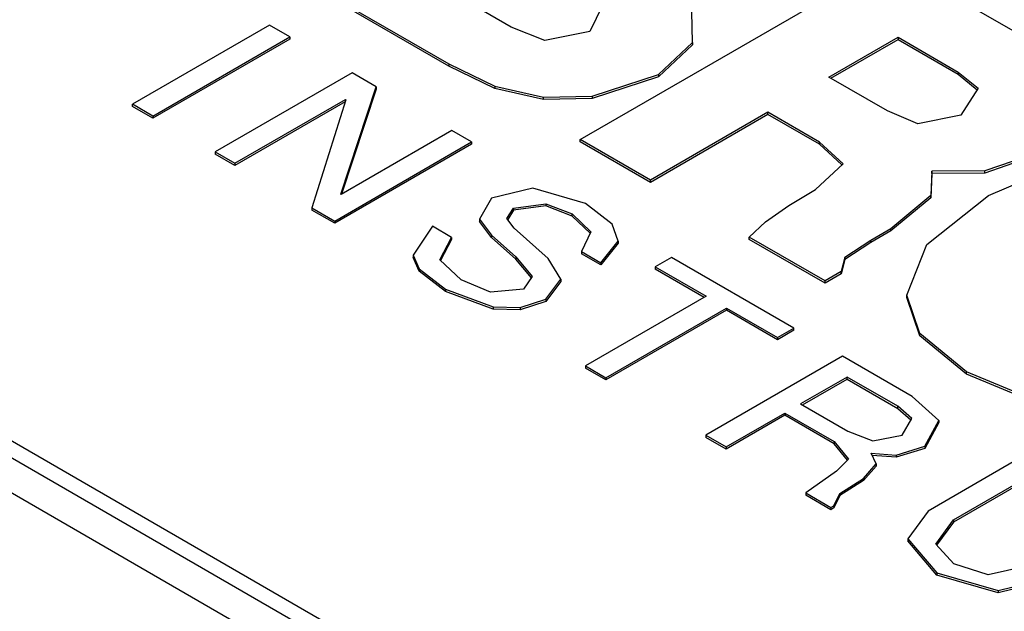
# Model space of a CAD drawing. Header units: inches. Extents: x 1.04 to 7.18, y 2.19 to 10.07.
# Tile 37 of 40: x 6.57 to 6.75, y 9.82 to 9.92. Entities that reach past the tile are written whole.
import ezdxf

# ---------------------------------------------------------------- set-up
doc = ezdxf.new("R2010")
doc.units = ezdxf.units.IN
doc.header["$MEASUREMENT"] = 0

msp = doc.modelspace()

# ---------------------------------------------------------------- linework, layer by layer
at = {"color": 7, "linetype": 'Continuous', "lineweight": 25}
for p, q in [((6.6683559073, 9.9017837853), (6.724791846, 9.9343749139)), ((6.724791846, 9.9343749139), (6.7507799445, 9.9193893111)), ((6.6204055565, 9.9294543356), (6.6445032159, 9.915543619)), ((6.6445032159, 9.9151353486), (6.6204055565, 9.9290460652)), ((6.6558584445, 9.9222276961), (6.6442895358, 9.9289176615)), ((6.6724288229, 9.9261637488), (6.6701449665, 9.9214385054)), ((6.6887661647, 9.9194209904), (6.688658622, 9.9250340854)), ((6.6119537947, 9.9225507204), (6.5870797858, 9.908191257)), ((6.6156494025, 9.920417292), (6.6119537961, 9.9225507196)), ((6.661960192, 9.9197824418), (6.6558584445, 9.9222276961)), ((6.5907753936, 9.9060578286), (6.6156494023, 9.9204172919)), ((6.6156494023, 9.9204172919), (6.6156494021, 9.9200090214)), ((6.6701449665, 9.9214385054), (6.661960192, 9.9197824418)), ((6.7135421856, 9.9131221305), (6.7261056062, 9.9203578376)), ((6.7261056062, 9.9203578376), (6.7370358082, 9.914051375)), ((6.7261056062, 9.9203578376), (6.7261056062, 9.9199495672)), ((6.6156494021, 9.9200090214), (6.5907753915, 9.9056495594)), ((6.6826182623, 9.9136165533), (6.6887661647, 9.9194209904)), ((6.6887661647, 9.91901272), (6.6826182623, 9.9132082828)), ((6.6887661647, 9.9194209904), (6.6887661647, 9.91901272)), ((6.713896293, 9.9129178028), (6.7261056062, 9.9199495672)), ((6.7261056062, 9.9199495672), (6.7370358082, 9.9136431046)), ((6.6445032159, 9.915543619), (6.6528844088, 9.9114944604)), ((6.6445032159, 9.915543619), (6.6445032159, 9.9151353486)), ((6.6528844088, 9.91108619), (6.6445032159, 9.9151353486)), ((6.6269310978, 9.9139045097), (6.6020570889, 9.8995450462)), ((6.6313143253, 9.911374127), (6.626931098, 9.9139045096)), ((6.6705267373, 9.9096841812), (6.6826182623, 9.9136165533)), ((6.6826182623, 9.9132082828), (6.6705267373, 9.9092759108)), ((6.6826182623, 9.9136165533), (6.6826182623, 9.9132082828)), ((6.7241865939, 9.9069800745), (6.7135421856, 9.9131221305)), ((6.7370358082, 9.914051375), (6.7406656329, 9.9111191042)), ((6.7370358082, 9.914051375), (6.7370358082, 9.9136431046)), ((6.7370358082, 9.9136431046), (6.7404917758, 9.9108512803)), ((6.624901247, 9.8918744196), (6.6313143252, 9.9113741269)), ((6.6313143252, 9.9113741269), (6.6313143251, 9.9109658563)), ((6.6528844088, 9.9114944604), (6.6617345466, 9.9094656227)), ((6.6528844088, 9.9114944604), (6.6528844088, 9.91108619)), ((6.6313143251, 9.9109658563), (6.6250316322, 9.8918626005)), ((6.6617345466, 9.9090573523), (6.6528844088, 9.91108619)), ((6.6617345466, 9.9094656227), (6.6705267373, 9.9096841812)), ((6.6705267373, 9.9096841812), (6.6705267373, 9.9092759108)), ((6.7406656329, 9.9111191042), (6.7375047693, 9.9062498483)), ((6.5907753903, 9.9060578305), (6.5870797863, 9.9081912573)), ((6.587079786, 9.9077829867), (6.5870797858, 9.908191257)), ((6.5907753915, 9.9056495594), (6.587079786, 9.9077829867)), ((6.6256896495, 9.9086428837), (6.6056399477, 9.897068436)), ((6.6056399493, 9.8974767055), (6.6257395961, 9.9090799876)), ((6.6258127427, 9.9090335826), (6.6196275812, 9.8894018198)), ((6.6257395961, 9.9090799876), (6.6258127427, 9.9090335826)), ((6.6257395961, 9.9090799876), (6.6257395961, 9.9088014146)), ((6.6617345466, 9.9090573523), (6.6617345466, 9.9094656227)), ((6.6705267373, 9.9092759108), (6.6617345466, 9.9090573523)), ((6.5907753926, 9.9060578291), (6.5907753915, 9.9056495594)), ((6.7024848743, 9.9067418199), (6.6811319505, 9.894411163)), ((6.7024848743, 9.9063335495), (6.6811319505, 9.8940028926)), ((6.7118619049, 9.9013399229), (6.7024848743, 9.9067418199)), ((6.7024848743, 9.9063335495), (6.7024848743, 9.9067418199)), ((6.7118619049, 9.9009316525), (6.7024848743, 9.9063335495)), ((6.7296882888, 9.904670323), (6.7241865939, 9.9069800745)), ((6.7375047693, 9.9062498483), (6.7296882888, 9.904670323)), ((6.4636791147, 9.9025699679), (6.72934867, 9.7492022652)), ((6.7356014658, 9.7485878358), (6.4662839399, 9.9040614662)), ((6.6450722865, 9.9034318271), (6.6249865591, 9.8918365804)), ((6.6486551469, 9.9013634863), (6.6450722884, 9.903431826)), ((6.6486551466, 9.9009552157), (6.623781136, 9.8865957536)), ((6.623781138, 9.8870040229), (6.6486551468, 9.9013634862)), ((6.6486551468, 9.9013634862), (6.6486551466, 9.9009552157)), ((6.6811319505, 9.894411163), (6.6683559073, 9.9017837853)), ((6.6683559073, 9.9013755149), (6.6683559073, 9.9017837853)), ((6.6811319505, 9.8940028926), (6.6683559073, 9.9013755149)), ((6.7161266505, 9.8973959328), (6.7118619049, 9.9013399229)), ((6.7118619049, 9.9009316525), (6.7118619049, 9.9013399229)), ((6.7159074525, 9.8971903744), (6.7118619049, 9.9009316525)), ((6.6020570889, 9.8995450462), (6.6056399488, 9.8974767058)), ((6.6020570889, 9.8995450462), (6.6020570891, 9.899136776)), ((6.6056399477, 9.897068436), (6.6020570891, 9.899136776)), ((6.7519738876, 9.899613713), (6.7418868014, 9.8960901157)), ((6.7519738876, 9.8992054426), (6.7418868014, 9.8956818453)), ((6.6056399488, 9.8974767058), (6.6056399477, 9.897068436)), ((6.7111174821, 9.89269846), (6.7161266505, 9.8973959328)), ((6.7425252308, 9.8916501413), (6.7580679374, 9.8982326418)), ((6.7293486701, 9.74277281), (6.4636791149, 9.896140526)), ((6.7322338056, 9.8960328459), (6.7320766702, 9.8916100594)), ((6.7322338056, 9.8956245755), (6.7320766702, 9.891201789)), ((6.7418868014, 9.8960901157), (6.7322338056, 9.8960328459)), ((6.7322338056, 9.8956245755), (6.7322338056, 9.8960328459)), ((6.7418868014, 9.8956818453), (6.7322338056, 9.8956245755)), ((6.7418868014, 9.8956818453), (6.7418868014, 9.8960901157)), ((6.6811319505, 9.8940028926), (6.6811319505, 9.894411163)), ((6.624901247, 9.8918744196), (6.6249865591, 9.8918365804)), ((6.6597845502, 9.8929509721), (6.6522672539, 9.8911749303)), ((6.6693694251, 9.8901776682), (6.6597845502, 9.8929509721)), ((6.7062944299, 9.8898285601), (6.7111174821, 9.89269846)), ((6.7320766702, 9.8916100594), (6.7248155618, 9.8856063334)), ((6.7313381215, 9.8827318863), (6.7425252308, 9.8916501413)), ((6.7320766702, 9.891201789), (6.7320766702, 9.8916100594)), ((6.6522672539, 9.8911749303), (6.6500976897, 9.8873314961)), ((6.656287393, 9.889364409), (6.6621412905, 9.8901419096)), ((6.6621412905, 9.8901419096), (6.6669057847, 9.8882775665)), ((6.6621412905, 9.8901419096), (6.6621412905, 9.8897336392)), ((6.6741964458, 9.8864046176), (6.6693694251, 9.8901776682)), ((6.7020351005, 9.8868526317), (6.7062944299, 9.8898285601)), ((6.7320766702, 9.891201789), (6.7248155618, 9.885198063)), ((6.619627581, 9.8894018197), (6.6237811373, 9.8870040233)), ((6.6196275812, 9.8894018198), (6.6196275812, 9.8889935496)), ((6.623781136, 9.8865957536), (6.6196275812, 9.8889935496)), ((6.6550689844, 9.8874836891), (6.656287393, 9.889364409)), ((6.656287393, 9.8889561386), (6.6552083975, 9.887290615)), ((6.6621412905, 9.8897336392), (6.656287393, 9.8889561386)), ((6.656287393, 9.889364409), (6.656287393, 9.8889561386)), ((6.6669057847, 9.8878692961), (6.6621412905, 9.8897336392)), ((6.6669057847, 9.8882775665), (6.6702964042, 9.8850649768)), ((6.6669057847, 9.8878692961), (6.6669057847, 9.8882775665)), ((6.6237811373, 9.8870040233), (6.623781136, 9.8865957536)), ((6.6500976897, 9.8873314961), (6.6522407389, 9.8844265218)), ((6.6500976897, 9.8873314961), (6.6500976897, 9.8869232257)), ((6.6522407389, 9.8840182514), (6.6500976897, 9.8869232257)), ((6.6563747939, 9.8856752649), (6.6550689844, 9.8874836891)), ((6.6701657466, 9.8847805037), (6.6669057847, 9.8878692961)), ((6.675295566, 9.8833628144), (6.6741964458, 9.8864046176)), ((6.6990829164, 9.8840700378), (6.7020351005, 9.8868526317)), ((6.641535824, 9.8860406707), (6.638012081, 9.8807946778)), ((6.6450110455, 9.8840373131), (6.641535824, 9.8860406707)), ((6.6625585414, 9.8802237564), (6.6563747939, 9.8856752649)), ((6.6702964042, 9.8850649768), (6.66863231, 9.8814418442)), ((6.7248155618, 9.8856063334), (6.72113638, 9.8834828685)), ((6.7248155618, 9.885198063), (6.72113638, 9.8830745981)), ((6.7248155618, 9.885198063), (6.7248155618, 9.8856063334)), ((6.6428701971, 9.8799634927), (6.6450110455, 9.8840373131)), ((6.6450110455, 9.8836290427), (6.6430137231, 9.879828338)), ((6.6450110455, 9.8840373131), (6.6450110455, 9.8836290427)), ((6.6522407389, 9.8844265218), (6.6566645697, 9.8805120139)), ((6.6522407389, 9.8844265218), (6.6522407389, 9.8840182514)), ((6.6566645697, 9.8801037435), (6.6522407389, 9.8840182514)), ((6.672108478, 9.8794379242), (6.675295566, 9.8833628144)), ((6.675295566, 9.882954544), (6.672108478, 9.8790296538)), ((6.675295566, 9.8833628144), (6.675295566, 9.882954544)), ((6.7128543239, 9.8761143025), (6.6990829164, 9.8840700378)), ((6.6990829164, 9.8836617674), (6.6990829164, 9.8840700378)), ((6.7128543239, 9.8757060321), (6.6990829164, 9.8836617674)), ((6.72113638, 9.8834828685), (6.7164149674, 9.8804000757)), ((6.72113638, 9.8830745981), (6.7164149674, 9.8799918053)), ((6.72113638, 9.8830745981), (6.72113638, 9.8834828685)), ((6.7276779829, 9.8735321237), (6.7313381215, 9.8827318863)), ((6.66863231, 9.8814418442), (6.672108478, 9.8794379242)), ((6.66863231, 9.8814418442), (6.66863231, 9.8810335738)), ((6.672108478, 9.8790296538), (6.66863231, 9.8810335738)), ((6.638012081, 9.8807946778), (6.6391332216, 9.878333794)), ((6.638012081, 9.8807946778), (6.638012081, 9.8803864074)), ((6.6391332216, 9.8779255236), (6.638012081, 9.8803864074)), ((6.6467375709, 9.8763216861), (6.6428701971, 9.8799634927)), ((6.6566645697, 9.8805120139), (6.6596767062, 9.876937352)), ((6.6566645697, 9.8805120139), (6.6566645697, 9.8801037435)), ((6.6595233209, 9.876711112), (6.6566645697, 9.8801037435)), ((6.664865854, 9.8764348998), (6.6625585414, 9.8802237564)), ((6.672108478, 9.8794379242), (6.672108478, 9.8790296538)), ((6.684973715, 9.8803972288), (6.682008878, 9.8786856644)), ((6.7071891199, 9.8675725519), (6.684973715, 9.8803972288)), ((6.7164149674, 9.8804000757), (6.715785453, 9.8778062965)), ((6.7164149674, 9.8799918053), (6.7157854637, 9.877398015)), ((6.7164149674, 9.8799918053), (6.7164149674, 9.8804000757)), ((6.6391332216, 9.878333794), (6.6438933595, 9.8746412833)), ((6.6391332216, 9.878333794), (6.6391332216, 9.8779255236)), ((6.6438933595, 9.8742330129), (6.6391332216, 9.8779255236)), ((6.6820088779, 9.8786856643), (6.6912652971, 9.8733420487)), ((6.682008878, 9.8786856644), (6.6820088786, 9.8782773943)), ((6.6909116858, 9.8731379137), (6.6820088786, 9.8782773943)), ((6.7157854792, 9.8778062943), (6.7128543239, 9.8761143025)), ((6.7157854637, 9.877398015), (6.7128543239, 9.8757060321)), ((6.7157854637, 9.877398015), (6.7157854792, 9.8778062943)), ((6.6520786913, 9.8741130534), (6.6467375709, 9.8763216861)), ((6.6596767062, 9.876937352), (6.6580959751, 9.8746058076)), ((6.6621224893, 9.8727995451), (6.664865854, 9.8764348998)), ((6.664865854, 9.8760266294), (6.6621224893, 9.8723912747)), ((6.664865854, 9.8764348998), (6.664865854, 9.8760266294)), ((6.7128543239, 9.8757060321), (6.7128543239, 9.8761143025)), ((6.6438933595, 9.8746412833), (6.6525562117, 9.8714298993)), ((6.6438933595, 9.8746412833), (6.6438933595, 9.8742330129)), ((6.6525562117, 9.8710216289), (6.6438933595, 9.8742330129)), ((6.6580959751, 9.8746058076), (6.6520786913, 9.8741130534)), ((6.6574475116, 9.8712716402), (6.6621224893, 9.8727995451)), ((6.6621224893, 9.8723912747), (6.6574475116, 9.8708633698)), ((6.6621224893, 9.8727995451), (6.6621224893, 9.8723912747)), ((6.6912652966, 9.8733420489), (6.6693561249, 9.86069415)), ((6.7300737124, 9.866588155), (6.7276779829, 9.8735321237)), ((6.7276779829, 9.8731238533), (6.7276779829, 9.8735321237)), ((6.7300737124, 9.8661798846), (6.7276779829, 9.8731238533)), ((6.6525562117, 9.8714298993), (6.6574475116, 9.8712716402)), ((6.6525562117, 9.8714298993), (6.6525562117, 9.8710216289)), ((6.6574475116, 9.8708633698), (6.6525562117, 9.8710216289)), ((6.6574475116, 9.8712716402), (6.6574475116, 9.8708633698)), ((6.6949678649, 9.8707963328), (6.6730586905, 9.8581484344)), ((6.6730586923, 9.8585567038), (6.6949678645, 9.871204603)), ((6.6949678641, 9.8712046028), (6.7042242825, 9.8658609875)), ((6.6949678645, 9.871204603), (6.6949678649, 9.8707963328)), ((6.7042242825, 9.8654527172), (6.6949678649, 9.8707963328)), ((6.7042242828, 9.8658609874), (6.7071891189, 9.8675725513)), ((6.7071891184, 9.8671642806), (6.7042242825, 9.8654527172)), ((6.7071891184, 9.8671642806), (6.7071891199, 9.8675725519)), ((6.7385546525, 9.8596146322), (6.7300737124, 9.866588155)), ((6.7300737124, 9.8661798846), (6.7300737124, 9.866588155)), ((6.7042242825, 9.8658609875), (6.7042242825, 9.8654527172)), ((6.7385546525, 9.8592063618), (6.7300737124, 9.8661798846)), ((6.7160418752, 9.8624619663), (6.6911678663, 9.8481025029)), ((6.7286946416, 9.8551576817), (6.7160418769, 9.8624619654)), ((6.6693561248, 9.8606941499), (6.6730586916, 9.8585567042)), ((6.6693561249, 9.86069415), (6.6693561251, 9.8602858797)), ((6.6730586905, 9.8581484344), (6.6693561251, 9.8602858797)), ((6.7511063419, 9.8544007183), (6.7385546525, 9.8596146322)), ((6.7385546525, 9.8592063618), (6.7385546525, 9.8596146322)), ((6.6730586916, 9.8585567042), (6.6730586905, 9.8581484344)), ((6.7168631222, 9.8586772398), (6.7084140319, 9.8537996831)), ((6.7087676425, 9.8535955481), (6.7168631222, 9.8582689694)), ((6.7260860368, 9.8533539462), (6.7168631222, 9.8586772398)), ((6.7168631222, 9.8582689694), (6.7168631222, 9.8586772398)), ((6.7168631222, 9.8582689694), (6.7260860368, 9.8529456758)), ((6.7511063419, 9.8539924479), (6.7385546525, 9.8592063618)), ((6.7335091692, 9.8507986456), (6.7286946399, 9.8551576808)), ((6.7084140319, 9.8537996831), (6.71698839, 9.848849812)), ((6.7285950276, 9.8511718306), (6.7260860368, 9.8533539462)), ((6.7260860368, 9.8529456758), (6.7260860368, 9.8533539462)), ((6.7260860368, 9.8529456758), (6.7284392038, 9.850899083)), ((6.7055327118, 9.851728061), (6.6948655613, 9.8455700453)), ((6.694865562, 9.8459783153), (6.7055327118, 9.8521363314)), ((6.7055327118, 9.8521363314), (6.7144823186, 9.8469665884)), ((6.7055327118, 9.8521363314), (6.7055327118, 9.851728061)), ((6.7144823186, 9.846558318), (6.7055327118, 9.851728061)), ((6.7268510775, 9.8481192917), (6.7285950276, 9.8511718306)), ((6.7310010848, 9.8461060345), (6.7335091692, 9.8507986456)), ((6.7335091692, 9.8507986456), (6.7335091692, 9.8503903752)), ((6.71698839, 9.848849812), (6.7215556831, 9.8471031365)), ((6.7335091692, 9.8503903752), (6.7310010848, 9.8456977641)), ((6.6911678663, 9.8481025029), (6.694865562, 9.8459783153)), ((6.6911678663, 9.8481025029), (6.6911678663, 9.8476942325)), ((6.6948655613, 9.8455700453), (6.6911678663, 9.8476942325)), ((6.7144823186, 9.8469665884), (6.7171253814, 9.8437647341)), ((6.7144823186, 9.8469665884), (6.7144823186, 9.846558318)), ((6.7215556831, 9.8471031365), (6.7268510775, 9.8481192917)), ((6.694865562, 9.8459783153), (6.6948655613, 9.8455700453)), ((6.7169395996, 9.8435815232), (6.7144823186, 9.846558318)), ((6.7257464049, 9.8445139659), (6.7310010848, 9.8461060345)), ((6.7310010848, 9.8456977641), (6.7257464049, 9.8441056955)), ((6.7310010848, 9.8461060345), (6.7310010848, 9.8456977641)), ((6.7171253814, 9.8437647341), (6.7149203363, 9.8415902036)), ((6.7212341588, 9.8448672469), (6.7257464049, 9.8445139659)), ((6.7221391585, 9.8428866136), (6.7212341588, 9.8448672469)), ((6.7257464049, 9.8441056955), (6.7214276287, 9.844443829)), ((6.7257464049, 9.8445139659), (6.7257464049, 9.8441056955)), ((6.748167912, 9.8439160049), (6.7315844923, 9.8343414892)), ((6.7149203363, 9.8415902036), (6.7093327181, 9.8376161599)), ((6.7198297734, 9.8402715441), (6.7221391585, 9.8428866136)), ((6.7221391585, 9.8424783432), (6.7198297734, 9.8398632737)), ((6.7221391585, 9.8428866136), (6.7221391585, 9.8424783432)), ((6.7361972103, 9.8327466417), (6.75185656, 9.8417865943)), ((6.7155562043, 9.8375419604), (6.7198297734, 9.8402715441)), ((6.7198297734, 9.8398632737), (6.7155562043, 9.83713369)), ((6.7198297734, 9.8402715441), (6.7198297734, 9.8398632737)), ((6.7518565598, 9.8413783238), (6.736197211, 9.8323383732)), ((6.7093327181, 9.8376161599), (6.7138802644, 9.8349881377)), ((6.7093327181, 9.8376161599), (6.7093327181, 9.8372078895)), ((6.7138802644, 9.8345798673), (6.7093327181, 9.8372078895)), ((6.7144356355, 9.8353093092), (6.7155562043, 9.8375419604)), ((6.7155562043, 9.83713369), (6.7144356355, 9.8349010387)), ((6.7155562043, 9.8375419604), (6.7155562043, 9.83713369)), ((6.7138802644, 9.8349881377), (6.7144356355, 9.8353093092)), ((6.7138802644, 9.8349881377), (6.7138802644, 9.8345798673)), ((6.7144356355, 9.8349010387), (6.7138802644, 9.8345798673)), ((6.7144356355, 9.8353093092), (6.7144356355, 9.8349010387)), ((6.7315844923, 9.8343414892), (6.7278749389, 9.8293119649)), ((6.7329491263, 9.828302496), (6.7361972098, 9.832746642)), ((6.7361972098, 9.832746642), (6.736197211, 9.8323383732)), ((6.736197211, 9.8323383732), (6.7331161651, 9.8281227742)), ((6.7278749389, 9.8293119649), (6.7331666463, 9.8231073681)), ((6.7278749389, 9.8293119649), (6.7278749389, 9.8289036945)), ((6.7331666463, 9.8226990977), (6.7278749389, 9.8289036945)), ((6.7362384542, 9.8247634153), (6.7329491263, 9.828302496)), ((6.7424987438, 9.8227490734), (6.7362384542, 9.8247634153)), ((6.7502671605, 9.8245431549), (6.7424987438, 9.8227490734)), ((6.7331666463, 9.8231073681), (6.744271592, 9.8199115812)), ((6.7331666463, 9.8231073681), (6.7331666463, 9.8226990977)), ((6.744271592, 9.8195033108), (6.7331666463, 9.8226990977)), ((6.744271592, 9.8199115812), (6.7535686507, 9.8221719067)), ((6.7535686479, 9.8217636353), (6.744271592, 9.8195033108)), ((6.744271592, 9.8199115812), (6.744271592, 9.8195033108))]:
    msp.add_line(p, q, dxfattribs=at)
for points, knots in [([(7.133111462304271, 9.675974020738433), (7.133048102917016, 9.676459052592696), (7.131863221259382, 9.685529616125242), (7.127238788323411, 9.703031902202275), (7.119070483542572, 9.728360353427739), (7.108168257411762, 9.753338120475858), (7.094914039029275, 9.777913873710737), (7.079245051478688, 9.802000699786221), (7.061231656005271, 9.82551679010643), (7.04092367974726, 9.848376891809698), (7.018392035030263, 9.8704976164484), (6.993716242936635, 9.891798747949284), (6.966985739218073, 9.91220484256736), (6.938297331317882, 9.931645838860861), (6.907754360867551, 9.950056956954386), (6.875465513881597, 9.967378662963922), (6.841543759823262, 9.983556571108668), (6.806105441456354, 9.998541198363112), (6.769270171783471, 10.01228747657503), (6.731161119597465, 10.02475435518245), (6.691904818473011, 10.03590474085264), (6.651630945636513, 10.04570549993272), (6.610472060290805, 10.05412750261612), (6.568563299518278, 10.06114569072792), (6.526042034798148, 10.06673915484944), (6.483047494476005, 10.07089121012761), (6.439720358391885, 10.07358946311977), (6.396202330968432, 10.07482586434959), (6.3526357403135, 10.07459674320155), (6.309163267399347, 10.07290283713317), (6.265927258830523, 10.06974930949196), (6.223069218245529, 10.06514571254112), (6.180729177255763, 10.0591058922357), (6.139045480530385, 10.0516479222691), (6.098154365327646, 10.04279400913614), (6.058189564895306, 10.03257037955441), (6.019281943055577, 10.02100715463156), (5.981559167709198, 10.00813821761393), (5.945145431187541, 9.994001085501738), (5.91016122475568, 9.978636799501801), (5.876723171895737, 9.962089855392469), (5.844943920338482, 9.944408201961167), (5.814932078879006, 9.925643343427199), (5.786792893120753, 9.905851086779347), (5.760627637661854, 9.8850919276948), (5.736533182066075, 9.863431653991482), (5.714600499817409, 9.840941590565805), (5.694915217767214, 9.817699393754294), (5.677551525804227, 9.793790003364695), (5.662587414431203, 9.769303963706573), (5.650038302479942, 9.744341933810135), (5.640093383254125, 9.718991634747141), (5.633330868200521, 9.696980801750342), (5.630907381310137, 9.683361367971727), (5.630021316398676, 9.678381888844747)], [0, 0, 0, 0, 0.0010900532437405, 0.0203850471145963, 0.0397246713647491, 0.0591295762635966, 0.0786116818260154, 0.0981738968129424, 0.1178114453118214, 0.1375141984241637, 0.1572692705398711, 0.1770632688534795, 0.1968838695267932, 0.2167206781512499, 0.2365655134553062, 0.2564115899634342, 0.2762543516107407, 0.2960914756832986, 0.3159216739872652, 0.335744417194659, 0.3555597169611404, 0.3753679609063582, 0.3951697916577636, 0.4149660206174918, 0.4347575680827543, 0.4545454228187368, 0.474330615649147, 0.4941142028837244, 0.5138972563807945, 0.5336808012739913, 0.5534656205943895, 0.5732528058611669, 0.5930434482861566, 0.6128386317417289, 0.6326394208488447, 0.6524468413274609, 0.6722618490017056, 0.6920852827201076, 0.711917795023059, 0.7317597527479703, 0.7516110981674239, 0.7714711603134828, 0.7913384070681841, 0.8112101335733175, 0.8310805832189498, 0.8509425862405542, 0.8707869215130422, 0.8906019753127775, 0.9103741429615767, 0.9300889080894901, 0.9497327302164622, 0.969295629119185, 0.9887739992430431, 1, 1, 1, 1]), ([(6.887754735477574, 9.938890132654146), (6.885025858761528, 9.940450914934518), (6.879568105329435, 9.943572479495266), (6.871217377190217, 9.94815765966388), (6.862749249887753, 9.952670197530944), (6.854153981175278, 9.957102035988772), (6.845436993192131, 9.961453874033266), (6.836599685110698, 9.965724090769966), (6.827644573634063, 9.969911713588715), (6.818573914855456, 9.97401562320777), (6.809390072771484, 9.978034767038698), (6.800095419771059, 9.981968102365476), (6.790692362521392, 9.985814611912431), (6.781183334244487, 9.989573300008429), (6.771570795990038, 9.993243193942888), (6.761857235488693, 9.99682334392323), (6.752045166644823, 10.00031282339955), (6.742137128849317, 10.00371072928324), (6.732135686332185, 10.00701618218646), (6.722043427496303, 10.01022832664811), (6.711862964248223, 10.0133463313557), (6.701596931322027, 10.01636938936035), (6.691247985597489, 10.01929671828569), (6.680818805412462, 10.0221275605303), (6.670312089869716, 10.02486118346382), (6.659730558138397, 10.02749687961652), (6.649076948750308, 10.03003396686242), (6.638354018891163, 10.03247178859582), (6.627564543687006, 10.03480971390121), (6.616711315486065, 10.03704713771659), (6.605797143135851, 10.03918348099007), (6.594824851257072, 10.04121819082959), (6.583797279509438, 10.04315074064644), (6.572717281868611, 10.04498063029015), (6.561587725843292, 10.04670738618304), (6.550411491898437, 10.04833056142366), (6.53919147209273, 10.04984973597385), (6.527930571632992, 10.05126451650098), (6.516631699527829, 10.05257453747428), (6.505297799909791, 10.05377945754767), (6.493931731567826, 10.05487897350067), (6.473956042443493, 10.05662111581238), (6.445255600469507, 10.05854666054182), (6.41606859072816, 10.05962012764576), (6.39105479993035, 10.06002752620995), (6.366007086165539, 10.06005417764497), (6.331567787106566, 10.05922158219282), (6.292023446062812, 10.05702277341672), (6.23831118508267, 10.0522415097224), (6.167969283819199, 10.04234297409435), (6.033328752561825, 10.013023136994), (5.915221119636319, 9.965731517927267), (5.826700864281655, 9.909303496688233), (5.784799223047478, 9.876718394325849), (5.748646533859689, 9.841929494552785), (5.718554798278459, 9.805265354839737), (5.697483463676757, 9.77134240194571), (5.683315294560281, 9.74098495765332), (5.674149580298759, 9.714618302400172), (5.668071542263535, 9.688300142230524), (5.664480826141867, 9.658384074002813), (5.664878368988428, 9.624939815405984), (5.670315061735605, 9.592796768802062), (5.678274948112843, 9.565837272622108), (5.68959908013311, 9.537041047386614), (5.706223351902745, 9.506385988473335), (5.725849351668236, 9.479010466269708), (5.740864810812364, 9.46092037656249), (5.75349703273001, 9.447041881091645), (5.77576312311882, 9.424694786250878), (5.800526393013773, 9.403685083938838), (5.8266228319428, 9.38462205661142), (5.842033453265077, 9.374117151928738), (5.858000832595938, 9.363891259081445), (5.869132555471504, 9.357340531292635), (5.874698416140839, 9.354065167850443)], [0, 0, 0, 0, 0.0051249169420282, 0.0102498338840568, 0.0153747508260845, 0.020499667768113, 0.0256245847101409, 0.0307495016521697, 0.035874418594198, 0.040999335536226, 0.0461242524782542, 0.0512491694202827, 0.056374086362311, 0.0614990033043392, 0.0666239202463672, 0.0717488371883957, 0.076873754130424, 0.0819986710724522, 0.0871235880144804, 0.0922485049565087, 0.0973734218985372, 0.1024983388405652, 0.1076232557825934, 0.1127481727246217, 0.1178730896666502, 0.1229980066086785, 0.1281229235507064, 0.1332478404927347, 0.1383727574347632, 0.1434976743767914, 0.1486225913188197, 0.1537475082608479, 0.1588724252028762, 0.1639973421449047, 0.1691222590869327, 0.1742471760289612, 0.1793720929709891, 0.1844970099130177, 0.1896219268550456, 0.1947468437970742, 0.1998717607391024, 0.2049966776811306, 0.2216990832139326, 0.238401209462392, 0.243995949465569, 0.2550834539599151, 0.2718116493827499, 0.2899624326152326, 0.3080554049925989, 0.3442889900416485, 0.3863054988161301, 0.4997350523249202, 0.5309395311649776, 0.5621440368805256, 0.5933485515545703, 0.6245530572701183, 0.6557575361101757, 0.6764943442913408, 0.6971666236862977, 0.7178624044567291, 0.7378114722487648, 0.7664294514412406, 0.7950472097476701, 0.8123442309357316, 0.8296044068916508, 0.8632627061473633, 0.8864235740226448, 0.8980183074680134, 0.9096126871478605, 0.9226467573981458, 0.9575889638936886, 0.9681917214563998, 0.9787944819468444, 0.989397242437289, 1, 1, 1, 1]), ([(5.874698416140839, 9.354065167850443), (5.877427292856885, 9.35250438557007), (5.882885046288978, 9.349382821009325), (5.891235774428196, 9.344797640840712), (5.899703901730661, 9.340285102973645), (5.908299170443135, 9.335853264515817), (5.917016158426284, 9.331501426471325), (5.925853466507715, 9.327231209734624), (5.934808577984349, 9.323043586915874), (5.943879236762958, 9.31893967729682), (5.95306307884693, 9.31492053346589), (5.962357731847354, 9.310987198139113), (5.971760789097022, 9.307140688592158), (5.981269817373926, 9.30338200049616), (5.990882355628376, 9.299712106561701), (6.000595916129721, 9.296131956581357), (6.01040798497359, 9.292642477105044), (6.020316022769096, 9.289244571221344), (6.030317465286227, 9.285939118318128), (6.04040972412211, 9.282726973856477), (6.05059018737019, 9.27960896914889), (6.060856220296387, 9.276585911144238), (6.071205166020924, 9.273658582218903), (6.08163434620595, 9.27082773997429), (6.092141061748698, 9.26809411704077), (6.102722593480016, 9.26545842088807), (6.113376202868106, 9.262921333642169), (6.124099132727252, 9.260483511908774), (6.134888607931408, 9.25814558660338), (6.145741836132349, 9.255908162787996), (6.156656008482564, 9.253771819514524), (6.167628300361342, 9.251737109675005), (6.178655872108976, 9.24980455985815), (6.189735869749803, 9.247974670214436), (6.200865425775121, 9.246247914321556), (6.212041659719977, 9.244624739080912), (6.223261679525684, 9.243105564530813), (6.234522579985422, 9.241690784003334), (6.245821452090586, 9.24038076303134), (6.257155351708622, 9.239175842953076), (6.268521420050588, 9.238076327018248), (6.288497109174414, 9.236334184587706), (6.317197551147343, 9.234408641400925), (6.346384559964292, 9.233335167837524), (6.371398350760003, 9.232927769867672), (6.396446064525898, 9.232901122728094), (6.430885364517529, 9.233733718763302), (6.47042970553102, 9.235932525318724), (6.524141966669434, 9.240713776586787), (6.59448479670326, 9.250612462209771), (6.729125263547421, 9.279932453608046), (6.847232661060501, 9.327224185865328), (6.935752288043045, 9.383651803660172), (6.977653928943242, 9.416236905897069), (7.013806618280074, 9.45102580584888), (7.043898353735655, 9.487689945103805), (7.064969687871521, 9.521612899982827), (7.079137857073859, 9.551970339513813), (7.08830357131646, 9.578336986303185), (7.094381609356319, 9.604655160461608), (7.09797232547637, 9.634571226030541), (7.097574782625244, 9.668015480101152), (7.09213808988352, 9.70015853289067), (7.084178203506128, 9.727118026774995), (7.072854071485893, 9.75591425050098), (7.056229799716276, 9.78656931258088), (7.036603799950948, 9.81394483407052), (7.021588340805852, 9.8320349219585), (7.008956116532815, 9.845913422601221), (6.986690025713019, 9.868260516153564), (6.961926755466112, 9.889270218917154), (6.935830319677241, 9.908333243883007), (6.920419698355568, 9.91883814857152), (6.904452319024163, 9.92906404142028), (6.893320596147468, 9.935614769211), (6.887754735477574, 9.938890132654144)], [0, 0, 0, 0, 0.0051249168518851, 0.0102498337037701, 0.0153747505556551, 0.0204996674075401, 0.0256245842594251, 0.0307495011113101, 0.0358744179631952, 0.0409993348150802, 0.0461242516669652, 0.0512491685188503, 0.0563740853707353, 0.0614990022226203, 0.0666239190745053, 0.0717488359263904, 0.0768737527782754, 0.0819986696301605, 0.0871235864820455, 0.0922485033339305, 0.0973734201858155, 0.1024983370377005, 0.1076232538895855, 0.1127481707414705, 0.1178730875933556, 0.1229980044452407, 0.1281229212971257, 0.1332478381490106, 0.1383727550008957, 0.1434976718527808, 0.1486225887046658, 0.1537475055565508, 0.1588724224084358, 0.1639973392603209, 0.1691222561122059, 0.174247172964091, 0.179372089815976, 0.184497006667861, 0.189621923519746, 0.194746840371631, 0.1998717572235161, 0.2049966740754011, 0.221699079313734, 0.2384012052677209, 0.2439959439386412, 0.2550834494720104, 0.2718116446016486, 0.2899624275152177, 0.3080553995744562, 0.3442889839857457, 0.386306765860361, 0.499735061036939, 0.5309395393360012, 0.5621440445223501, 0.5933485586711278, 0.6245530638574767, 0.6557575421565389, 0.6764943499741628, 0.6971666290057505, 0.7178624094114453, 0.737811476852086, 0.76642945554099, 0.7950472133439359, 0.8123442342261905, 0.8296044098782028, 0.8632627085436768, 0.8864235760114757, 0.8980183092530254, 0.9096126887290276, 0.9226467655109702, 0.9575889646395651, 0.968191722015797, 0.9787944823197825, 0.989397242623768, 1, 1, 1, 1])]:
    msp.add_open_spline(points, degree=3, knots=knots, dxfattribs=at)

doc.saveas('drawing.dxf')
